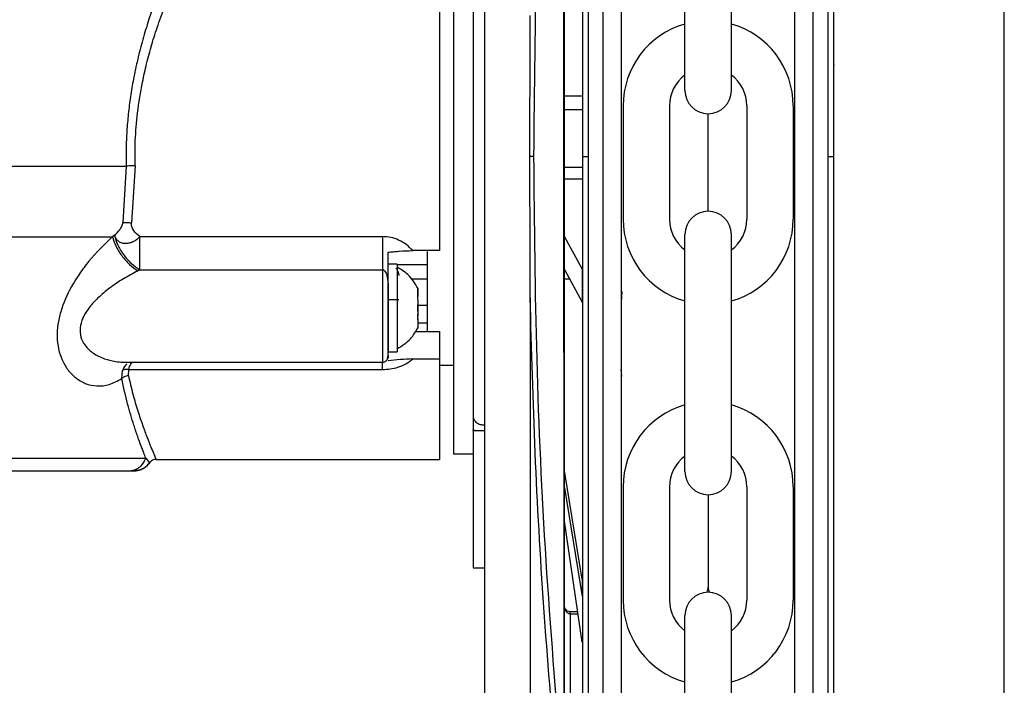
# Model space of a CAD drawing. Header units: inches. Extents: x 170 to 312, y 215 to 248.
# Tile 28 of 256: x 176.741 to 176.9, y 224.009 to 224.117. Entities that reach past the tile are written whole.
import ezdxf
from ezdxf import colors
from ezdxf.entities.mleader import LeaderData, LeaderLine
from ezdxf.math import Vec2, Vec3

# ---------------------------------------------------------------- set-up
doc = ezdxf.new("R2010")
doc.units = ezdxf.units.IN
doc.header["$LTSCALE"] = 0.25
doc.header["$MEASUREMENT"] = 0
doc.layers.add('ANNOTATIONS', color=1, linetype='Continuous')
doc.layers.add('MOTOR LH', color=7, linetype='Continuous')
doc.styles.add('ARIAL', font='arial.ttf', dxfattribs={"height": 0.09375})

msp = doc.modelspace()

# ---------------------------------------------------------------- linework, layer by layer
at = {"layer": 'MOTOR LH'}
for p, q in [((176.8996644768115, 220.6835661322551), (176.8996644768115, 224.6108812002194)), ((176.8688049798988, 224.094699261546), (176.86880324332, 224.2100430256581)), ((176.8712040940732, 224.0946992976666), (176.8712023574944, 224.2100430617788)), ((176.8348466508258, 224.2033727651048), (176.8348482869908, 224.0946987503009)), ((176.8324475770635, 224.2006885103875), (176.8324491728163, 224.0946987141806)), ((176.8285571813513, 223.9957645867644), (176.8285542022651, 224.1936342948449)), ((176.8286305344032, 223.9957645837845), (176.8286275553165, 224.1936342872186)), ((176.8157092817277, 224.1914093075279), (176.8157121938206, 223.9979892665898)), ((176.8480840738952, 224.1053804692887), (176.8480840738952, 224.1436576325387)), ((176.8555929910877, 224.1053804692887), (176.8555929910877, 224.1436576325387)), ((176.8286288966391, 224.1045441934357), (176.8315262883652, 224.1045442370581)), ((176.8381027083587, 224.1029080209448), (176.8381027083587, 224.0845935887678)), ((176.8456116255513, 224.1029080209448), (176.8456116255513, 224.0845935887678)), ((176.8580654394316, 224.1029080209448), (176.8580654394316, 224.0845935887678)), ((176.8655743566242, 224.1029080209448), (176.8655743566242, 224.0845935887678)), ((176.8286289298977, 224.1023351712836), (176.8315263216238, 224.1023352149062)), ((176.8518385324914, 224.0858755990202), (176.8518385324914, 224.1016260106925)), ((176.8721268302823, 224.094700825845), (176.8721267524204, 224.0998723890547)), ((176.8315264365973, 224.0946987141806), (176.8324491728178, 224.0946987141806)), ((176.8324491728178, 224.0946987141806), (176.8324507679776, 223.9887494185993)), ((176.8348482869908, 224.0946987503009), (176.8348499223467, 223.9860797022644)), ((176.868806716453, 223.9793589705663), (176.8688049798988, 224.094699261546)), ((176.8712040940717, 224.0946992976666), (176.8721268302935, 224.0946993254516)), ((176.8712058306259, 223.9793590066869), (176.8712040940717, 224.0946992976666)), ((176.7578466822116, 224.0931640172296), (176.757309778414, 224.0840561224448)), ((176.7592877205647, 224.0932198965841), (176.7587147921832, 224.0840068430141)), ((176.8315264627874, 224.0929591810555), (176.8286290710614, 224.0929591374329)), ((176.8315264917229, 224.0910372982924), (176.8286290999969, 224.0910372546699)), ((176.7559452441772, 224.081989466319), (176.7556477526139, 224.0817584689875)), ((176.7600347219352, 224.0817817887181), (176.7992281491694, 224.0817817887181)), ((176.8314728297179, 224.0765562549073), (176.8286292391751, 224.0817930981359)), ((176.8480840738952, 224.0438439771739), (176.8480840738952, 224.0821211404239)), ((176.8555929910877, 224.0438439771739), (176.8555929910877, 224.0821211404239)), ((176.8084555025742, 224.0795166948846), (176.8041244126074, 224.0795171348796)), ((176.7597057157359, 224.0762541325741), (176.7600347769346, 224.0764208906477)), ((176.7600347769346, 224.0764208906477), (176.7992281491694, 224.0764204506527)), ((176.8016272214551, 224.0773527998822), (176.8001509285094, 224.0773527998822)), ((176.8016272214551, 224.0773527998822), (176.8016272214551, 224.0631422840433)), ((176.8064808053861, 224.0772036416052), (176.8016272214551, 224.0772040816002)), ((176.8286293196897, 224.0764453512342), (176.8314729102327, 224.0712085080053)), ((176.8314728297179, 224.0765562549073), (176.8314729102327, 224.0712085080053)), ((176.8064808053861, 224.0748813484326), (176.8038983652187, 224.0748813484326)), ((176.829478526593, 224.0748814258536), (176.828629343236, 224.0748814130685)), ((176.8001508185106, 224.072760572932), (176.8001508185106, 224.0631422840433)), ((176.8016272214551, 224.0729321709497), (176.801684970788, 224.0729321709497)), ((176.8049490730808, 224.0721454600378), (176.8049490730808, 224.0734482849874)), ((176.8001508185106, 224.0716319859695), (176.8018671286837, 224.0716319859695)), ((176.8049125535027, 224.0720473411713), (176.8049490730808, 224.0720473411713)), ((176.8049490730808, 224.0720851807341), (176.8049490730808, 224.0720957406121)), ((176.8049490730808, 224.0715629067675), (176.8049490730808, 224.0712166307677)), ((176.8230929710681, 224.0718821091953), (176.82309409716, 223.9970876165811)), ((176.8049490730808, 224.0696779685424), (176.8049490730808, 224.070816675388)), ((176.8064808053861, 224.0706252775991), (176.8049490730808, 224.0706252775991)), ((176.8049490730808, 224.0685414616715), (176.8049016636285, 224.0685414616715)), ((176.8049490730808, 224.0684477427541), (176.804914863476, 224.0684477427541)), ((176.8049490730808, 224.068931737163), (176.8049490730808, 224.0692784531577)), ((176.8049490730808, 224.0685414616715), (176.8049490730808, 224.0670467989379)), ((176.8049490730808, 224.0678572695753), (176.8064808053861, 224.0678572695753)), ((176.8045650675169, 224.0664774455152), (176.8084553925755, 224.0664774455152)), ((176.8001508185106, 224.0631422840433), (176.8016272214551, 224.0631422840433)), ((176.7577586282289, 224.0614817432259), (176.7992280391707, 224.0614817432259)), ((176.8000331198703, 224.062209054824), (176.800085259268, 224.062368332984)), ((176.800085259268, 224.062368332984), (176.8001508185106, 224.0625680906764)), ((176.8041244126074, 224.0620312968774), (176.8084553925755, 224.0620312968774)), ((176.7571240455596, 224.0588338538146), (176.7572738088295, 224.0601401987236)), ((176.75819741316, 224.0593675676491), (176.7582542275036, 224.0603109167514)), ((176.7582542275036, 224.0603109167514), (176.7992280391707, 224.0603104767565)), ((176.8084553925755, 224.0610201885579), (176.810725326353, 224.0610201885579)), ((176.813862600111, 224.0526915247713), (176.8140028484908, 224.0521767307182)), ((176.8138658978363, 224.0526912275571), (176.8140061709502, 224.0521761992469)), ((176.813862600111, 224.0504083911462), (176.813862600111, 224.0505777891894)), ((176.8142573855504, 224.0504083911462), (176.813862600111, 224.0505777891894)), ((176.8157080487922, 224.0504083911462), (176.813862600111, 224.0504083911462)), ((176.813865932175, 224.0504079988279), (176.8138659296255, 224.050577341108)), ((176.8142608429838, 224.0504080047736), (176.8138659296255, 224.050577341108)), ((176.8157114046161, 224.0504080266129), (176.8138659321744, 224.0504079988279)), ((176.8138659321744, 224.0504079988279), (176.8138662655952, 224.028262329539)), ((176.7610141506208, 224.0459904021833), (176.7616179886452, 224.0452340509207)), ((176.7626837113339, 224.0457954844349), (176.8084552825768, 224.04579504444)), ((176.8107252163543, 224.0467177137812), (176.813862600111, 224.0467177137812)), ((176.759111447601, 224.0439765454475), (176.7596474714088, 224.0439981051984)), ((176.7582398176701, 224.0439501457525), (176.7591122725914, 224.0439501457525)), ((176.7586649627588, 224.0439827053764), (176.7591693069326, 224.0439497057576)), ((176.7591821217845, 224.0439501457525), (176.7591187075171, 224.0439501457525)), ((176.831473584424, 224.0264292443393), (176.8286298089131, 224.0439513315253)), ((176.8286298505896, 224.0411831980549), (176.8314736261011, 224.023661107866)), ((176.8381027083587, 224.04137152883), (176.8381027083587, 224.0230570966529)), ((176.8456116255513, 224.04137152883), (176.8456116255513, 224.0230570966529)), ((176.8580654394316, 224.04137152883), (176.8580654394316, 224.0230570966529)), ((176.8655743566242, 224.04137152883), (176.8655743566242, 224.0230570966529)), ((176.8518385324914, 224.0400895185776), (176.8518385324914, 224.0251562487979)), ((176.8314737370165, 224.0162945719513), (176.8286299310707, 224.0358376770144)), ((176.8138662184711, 224.0313930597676), (176.8138662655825, 224.0282639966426)), ((176.8138662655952, 224.028262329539), (176.8157117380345, 224.0282623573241)), ((176.831473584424, 224.0264292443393), (176.8314736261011, 224.023661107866)), ((176.8307614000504, 224.0211898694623), (176.8295528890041, 224.0211898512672)), ((176.8295528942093, 224.020844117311), (176.8295528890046, 224.021189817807)), ((176.8295528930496, 224.0208441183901), (176.8308117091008, 224.0208441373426)), ((176.8295528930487, 224.020844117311), (176.829553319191, 223.9925396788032)), ((176.8480840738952, 223.982307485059), (176.8480840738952, 224.020584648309)), ((176.8555929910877, 223.982307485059), (176.8555929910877, 224.020584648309))]:
    msp.add_line(p, q, dxfattribs=at)
at = {"layer": 'MOTOR LH', "flags": 128}
for points in [[(176.810725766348, 224.1426823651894), (176.810725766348, 224.1276274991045), (176.8107256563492, 224.1233533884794), (176.8107256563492, 224.1084617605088), (176.8107255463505, 224.1030322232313), (176.8107255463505, 224.0919104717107), (176.8107254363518, 224.0863682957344), (176.8107254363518, 224.0707088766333), (176.810725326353, 224.0660471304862), (176.810725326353, 224.0480112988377), (176.8107252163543, 224.0470424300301), (176.8107252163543, 224.0467177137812)], [(176.6281482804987, 224.0931648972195), (176.6533332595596, 224.0931648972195), (176.659622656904, 224.0931644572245), (176.7360360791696, 224.0931644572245), (176.7421138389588, 224.0931640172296), (176.7578466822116, 224.0931640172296)], [(176.6281191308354, 224.0817593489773), (176.6463458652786, 224.0817593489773), (176.6520700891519, 224.0817589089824), (176.7066855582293, 224.0817589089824), (176.7137339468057, 224.0817584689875), (176.7556477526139, 224.0817584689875)], [(176.8064809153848, 224.0793732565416), (176.8064808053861, 224.0778601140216), (176.8064808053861, 224.0664778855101)], [(176.7992281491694, 224.0764204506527), (176.7992281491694, 224.0694716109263), (176.7992280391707, 224.0670071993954), (176.7992280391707, 224.0614817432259)], [(176.8084553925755, 224.0664774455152), (176.8084553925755, 224.0491139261), (176.8084552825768, 224.047356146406), (176.8084552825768, 224.04579504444)], [(176.6299545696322, 224.0459908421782), (176.6497763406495, 224.0459908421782), (176.6546875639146, 224.0459904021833), (176.716649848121, 224.0459904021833), (176.7227650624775, 224.0459899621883), (176.7551303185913, 224.0459899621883), (176.757710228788, 224.0459904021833), (176.7610143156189, 224.0459904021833)]]:
    msp.add_lwpolyline(points, dxfattribs=at)
at = {"layer": 'MOTOR LH'}
for centre, radius, start, end in [((176.8518385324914, 224.1029080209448), 0.01373582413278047, 105.8627163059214, 180), ((176.8518385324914, 224.1029080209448), 0.01373582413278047, 7.016709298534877e-15, 74.13728369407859), ((176.8518385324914, 224.1029080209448), 0.006226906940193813, 127.0808355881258, 180), ((176.8518385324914, 224.1029080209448), 0.006226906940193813, 7.016709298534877e-15, 52.91916441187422), ((176.8518385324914, 224.1053804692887), 0.003754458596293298, 180, 7.016709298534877e-15), ((176.8518385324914, 224.0821211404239), 0.003754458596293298, 7.016709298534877e-15, 180), ((176.8518385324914, 224.0845935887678), 0.01373582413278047, 180, 254.1372836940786), ((176.8518385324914, 224.0845935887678), 0.006226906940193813, 180, 232.9191644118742), ((176.8518385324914, 224.0845935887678), 0.01373582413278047, 285.8627163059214, 7.016709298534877e-15), ((176.8518385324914, 224.0845935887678), 0.006226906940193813, 307.0808355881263, 7.016709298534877e-15), ((176.8518385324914, 224.04137152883), 0.01373582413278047, 105.8627163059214, 180), ((176.8518385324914, 224.04137152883), 0.01373582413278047, 7.016709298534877e-15, 74.13728369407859), ((176.8518385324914, 224.04137152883), 0.006226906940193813, 127.0808355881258, 180), ((176.8518385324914, 224.04137152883), 0.006226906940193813, 7.016709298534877e-15, 52.91916441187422), ((176.8518385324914, 224.0438439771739), 0.003754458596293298, 180, 7.016709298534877e-15), ((176.8495492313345, 224.0251562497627), 0.002289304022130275, 339.0051765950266, 7.016709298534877e-15), ((176.8541278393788, 224.0251562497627), 0.002289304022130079, 180, 200.9948297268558), ((176.8518385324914, 224.020584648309), 0.003754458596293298, 7.016709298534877e-15, 180), ((176.8518385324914, 224.0230570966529), 0.01373582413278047, 180, 254.1372836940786), ((176.8518385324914, 224.0230570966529), 0.006226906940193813, 180, 232.9191644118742), ((176.8518385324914, 224.0230570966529), 0.01373582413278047, 285.8627163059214, 7.016709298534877e-15), ((176.8518385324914, 224.0230570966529), 0.006226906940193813, 307.0808355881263, 7.016709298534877e-15)]:
    msp.add_arc(centre, radius, start, end, dxfattribs=at)
for points, knots in [([(176.8721268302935, 224.0946993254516), (176.872126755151, 224.0996902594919), (176.8721266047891, 224.1096772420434), (176.8721263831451, 224.1243987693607), (176.8721261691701, 224.1386109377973), (176.8721259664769, 224.152073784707), (176.8721257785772, 224.1645540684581), (176.8721256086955, 224.175837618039), (176.8721254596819, 224.1857351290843), (176.8721253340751, 224.1940779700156), (176.8721252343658, 224.2007007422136), (176.8721251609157, 224.2055793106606), (176.8721251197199, 224.2083158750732), (176.8721251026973, 224.2094459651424), (176.8721251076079, 224.2091202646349), (176.8721251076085, 224.2091202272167)], [0, 0, 0, 0, 0.0833060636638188, 0.1666974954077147, 0.2499975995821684, 0.3333024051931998, 0.4166951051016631, 0.4999952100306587, 0.5833002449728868, 0.6666928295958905, 0.7499928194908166, 0.8332978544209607, 0.9166904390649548, 0.999990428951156, 1, 1, 1, 1]), ([(176.8377993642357, 224.2061954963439), (176.8377993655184, 224.2061102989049), (176.837799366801, 224.2060251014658), (176.8377993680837, 224.2059399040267), (176.837799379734, 224.2051660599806), (176.8377994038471, 224.2035644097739), (176.8377994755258, 224.1988034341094), (176.8377995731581, 224.1923186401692), (176.8377996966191, 224.1841183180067), (176.8377998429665, 224.1743978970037), (176.83780000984, 224.1633141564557), (176.8378001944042, 224.1510554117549), (176.8378003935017, 224.1378313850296), (176.8378006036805, 224.123871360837), (176.8378008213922, 224.109411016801), (176.8378009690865, 224.0996012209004), (176.8378010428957, 224.094698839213)], [-0.009409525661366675, -0.009409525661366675, -0.009409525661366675, -0.009409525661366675, 0, 0, 0, 0.08546624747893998, 0.1768922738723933, 0.268313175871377, 0.3598353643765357, 0.4512615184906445, 0.5426821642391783, 0.6342044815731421, 0.7256307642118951, 0.8170515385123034, 0.9085726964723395, 1, 1, 1, 1]), ([(176.8658522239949, 224.0946992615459), (176.8658521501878, 224.0996015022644), (176.865852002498, 224.1094110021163), (176.8658517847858, 224.1238713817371), (176.8658515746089, 224.1378312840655), (176.8658513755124, 224.1510552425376), (176.865851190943, 224.1633143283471), (176.8658510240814, 224.1743972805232), (176.8658508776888, 224.1841206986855), (176.8658507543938, 224.1923099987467), (176.8658506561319, 224.1988366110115), (176.865850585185, 224.2035489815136), (176.865850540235, 224.2065346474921), (176.8658505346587, 224.2069050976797), (176.865850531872, 224.2070902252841)], [0, 0, 0, 0, 0.08330446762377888, 0.166694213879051, 0.2499999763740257, 0.3333008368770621, 0.4166943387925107, 0.4999999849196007, 0.5833008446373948, 0.6666942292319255, 0.7499999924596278, 0.8333009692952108, 0.9166943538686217, 1, 1, 1, 1]), ([(176.8315248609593, 224.1993524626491), (176.8315248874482, 224.1975930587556), (176.8315249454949, 224.1937375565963), (176.8315250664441, 224.1857040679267), (176.8315252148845, 224.1758446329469), (176.8315253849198, 224.1645508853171), (176.83152557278, 224.1520732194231), (176.8315257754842, 224.1386096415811), (176.8315259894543, 224.1243977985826), (176.8315262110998, 224.1096761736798), (176.831526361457, 224.0996895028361), (176.8315264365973, 224.0946987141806)], [0, 0, 0, 0, 0.09501659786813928, 0.2082163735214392, 0.3212904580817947, 0.4343712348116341, 0.5475710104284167, 0.6606452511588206, 0.7737261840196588, 0.886920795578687, 1, 1, 1, 1]), ([(176.8237029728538, 224.0947001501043), (176.8238015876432, 224.1056161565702), (176.823998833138, 224.1274499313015), (176.8254812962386, 224.1600498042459), (176.8272441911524, 224.1814254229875), (176.8281258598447, 224.1921159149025)], [0, 0, 0, 0, 0.3332416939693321, 0.6665371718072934, 1, 1, 1, 1]), ([(176.8084558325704, 224.1397471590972), (176.8084558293, 224.1384178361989), (176.8084558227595, 224.1357593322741), (176.808455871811, 224.1299413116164), (176.8084556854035, 224.1230219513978), (176.8084557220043, 224.115097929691), (176.8084557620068, 224.1064765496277), (176.8084555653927, 224.0974581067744), (176.8084556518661, 224.088307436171), (176.8084555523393, 224.0824470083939), (176.8084555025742, 224.0795166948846)], [0, 0, 0, 0, 0.1250053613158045, 0.2499973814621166, 0.3750018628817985, 0.5000021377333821, 0.624998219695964, 0.7500007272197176, 0.874996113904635, 1, 1, 1, 1]), ([(176.8138630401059, 224.1367081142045), (176.8138630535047, 224.1337131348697), (176.8138630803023, 224.1277231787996), (176.813862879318, 224.1172796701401), (176.8138629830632, 224.1061914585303), (176.8138627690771, 224.0946998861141), (176.8138628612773, 224.083208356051), (176.8138627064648, 224.0721197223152), (176.8138625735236, 224.0616766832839), (176.8138625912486, 224.0556865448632), (176.813862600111, 224.0526915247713)], [0, 0, 0, 0, 0.124998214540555, 0.2499963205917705, 0.3749989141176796, 0.4999955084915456, 0.6249968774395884, 0.7499994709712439, 0.8750017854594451, 1, 1, 1, 1]), ([(176.7657707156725, 224.127810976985), (176.7652292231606, 224.1265851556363), (176.7641843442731, 224.124219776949), (176.7627336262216, 224.1204927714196), (176.7615178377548, 224.1169771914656), (176.7605128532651, 224.1136442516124), (176.7596876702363, 224.1104517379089), (176.7590318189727, 224.1073698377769), (176.7585327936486, 224.1044192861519), (176.7581749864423, 224.1016150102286), (176.7579386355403, 224.0988033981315), (176.7578150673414, 224.0959838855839), (176.7578361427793, 224.094104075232), (176.7578466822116, 224.0931640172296)], [0, 0, 0, 0, 0.1290318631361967, 0.2489834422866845, 0.3596689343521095, 0.4517581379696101, 0.5420012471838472, 0.6309113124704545, 0.7060594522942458, 0.7802100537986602, 0.8536768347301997, 0.926826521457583, 1, 1, 1, 1]), ([(176.7592877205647, 224.0932198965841), (176.759280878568, 224.0945693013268), (176.7592663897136, 224.097426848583), (176.7596587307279, 224.1019721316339), (176.7603249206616, 224.1061287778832), (176.7611532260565, 224.1097918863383), (176.7619919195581, 224.1128726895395), (176.763019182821, 224.1160964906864), (176.7642312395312, 224.1193998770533), (176.7657111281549, 224.1230043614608), (176.7667915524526, 224.1253143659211), (176.7673960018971, 224.1266067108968)], [0, 0, 0, 0, 0.1082425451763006, 0.2292182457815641, 0.3670312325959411, 0.4518303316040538, 0.5421950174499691, 0.6382021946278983, 0.746058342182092, 0.8579309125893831, 1, 1, 1, 1]), ([(176.8721267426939, 224.100518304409), (176.8721267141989, 224.1024109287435), (176.8721266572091, 224.1061961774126), (176.8721265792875, 224.1113717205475), (176.8721265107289, 224.1159253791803), (176.8721264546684, 224.1196489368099), (176.8721264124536, 224.1224528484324), (176.8721263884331, 224.1240483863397), (176.8721263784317, 224.1247125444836), (176.8721263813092, 224.1245215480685), (176.8721263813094, 224.1245215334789)], [0, 0, 0, 0, 0.1428555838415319, 0.2857111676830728, 0.428566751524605, 0.5714223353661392, 0.7142779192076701, 0.8571335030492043, 0.9999890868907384, 1, 1, 1, 1]), ([(176.8230543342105, 224.0946974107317), (176.8230544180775, 224.0953125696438), (176.8230548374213, 224.0983884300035), (176.8230622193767, 224.1037307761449), (176.8230827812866, 224.1107235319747), (176.8230891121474, 224.1152530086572), (176.8230922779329, 224.117518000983)], [0, 0, 0, 0, 0.08083862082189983, 0.4042017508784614, 0.7020674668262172, 0.9999999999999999, 0.9999999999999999, 0.9999999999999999, 0.9999999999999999]), ([(176.8721267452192, 224.1003506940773), (176.8721267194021, 224.1020654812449), (176.872126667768, 224.1054950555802), (176.8721266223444, 224.1085118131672), (176.8721266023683, 224.1098394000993), (176.8721266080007, 224.1094647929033), (176.8721266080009, 224.1094647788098)], [0, 0, 0, 0, 0.3333291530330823, 0.6666583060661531, 0.9999874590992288, 0.9999999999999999, 0.9999999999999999, 0.9999999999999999, 0.9999999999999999]), ([(176.8237029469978, 224.0946974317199), (176.8236710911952, 224.0946974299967), (176.8236060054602, 224.0946974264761), (176.8234530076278, 224.0946974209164), (176.8232675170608, 224.0946974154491), (176.8231250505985, 224.0946974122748), (176.8230543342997, 224.0946974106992)], [0, 0, 0, 0, 0.2412812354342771, 0.4929703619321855, 0.7483249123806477, 1, 1, 1, 1]), ([(176.8230929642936, 224.071883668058), (176.8230926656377, 224.0724981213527), (176.8230911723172, 224.0755704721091), (176.8230667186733, 224.0831734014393), (176.8230592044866, 224.0901658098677), (176.8230543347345, 224.0946974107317)], [0, 0, 0, 0, 0.08086409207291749, 0.4043315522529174, 1, 1, 1, 1]), ([(176.8281287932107, 223.9972829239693), (176.8272467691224, 224.0079736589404), (176.8254831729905, 224.0293496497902), (176.8239997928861, 224.0619500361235), (176.8238019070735, 224.0837840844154), (176.8237029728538, 224.0947001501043)], [0, 0, 0, 0, 0.3334667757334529, 0.6667626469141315, 0.9999999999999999, 0.9999999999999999, 0.9999999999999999, 0.9999999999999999]), ([(176.8315264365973, 224.0946987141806), (176.8315265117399, 224.0897077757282), (176.8315266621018, 224.0797208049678), (176.8315268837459, 224.0649993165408), (176.8315270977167, 224.050787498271), (176.8315273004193, 224.0373241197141), (176.8315274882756, 224.024846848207), (176.8315276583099, 224.0135533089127), (176.8315278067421, 224.0036945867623), (176.8315279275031, 223.9956737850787), (176.8315279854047, 223.9918280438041), (176.8315280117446, 223.9900785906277)], [0, 0, 0, 0, 0.1131436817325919, 0.2264028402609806, 0.3395379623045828, 0.4526797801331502, 0.5659406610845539, 0.6790759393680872, 0.7922177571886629, 0.9054784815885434, 1, 1, 1, 1]), ([(176.8378010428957, 224.094698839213), (176.8378011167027, 224.0897966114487), (176.8378012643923, 224.0799871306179), (176.8378014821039, 224.0655268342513), (176.8378016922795, 224.0515670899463), (176.8378018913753, 224.0383432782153), (176.8378020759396, 224.0260846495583), (176.8378022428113, 224.0150011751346), (176.8378023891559, 224.0052811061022), (176.8378025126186, 223.9970808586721), (176.8378026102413, 223.9905968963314), (176.8378026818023, 223.9858439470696), (176.8378027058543, 223.9842464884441), (176.8378027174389, 223.9834770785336), (176.8378027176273, 223.9834645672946), (176.8378027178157, 223.9834520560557), (176.837802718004, 223.9834395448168)], [0, 0, 0, 0, 0.09147262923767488, 0.1830390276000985, 0.2745133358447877, 0.3659820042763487, 0.4575523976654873, 0.549026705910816, 0.6404955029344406, 0.7320658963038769, 0.8235400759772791, 0.9150087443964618, 1, 1, 1, 1.001382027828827, 1.001382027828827, 1.001382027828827, 1.001382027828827]), ([(176.8658539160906, 223.9823117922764), (176.8658539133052, 223.9824967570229), (176.8658539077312, 223.9828669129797), (176.8658538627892, 223.9858518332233), (176.8658537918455, 223.9905637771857), (176.8658536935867, 223.9970899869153), (176.8658535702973, 224.0052787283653), (176.8658534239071, 224.0150018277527), (176.8658532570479, 224.0260844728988), (176.8658530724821, 224.0383431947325), (176.8658528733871, 224.0515669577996), (176.8658526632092, 224.0655268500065), (176.8658524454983, 224.0799870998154), (176.8658522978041, 224.0897968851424), (176.8658522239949, 224.0946992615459)], [0, 0, 0, 0, 0.08329208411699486, 0.1666861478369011, 0.2499928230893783, 0.3332944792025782, 0.4166886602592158, 0.4999952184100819, 0.5832968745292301, 0.6666910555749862, 0.7499976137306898, 0.8332992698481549, 0.9166923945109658, 1, 1, 1, 1]), ([(176.8721285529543, 223.9802817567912), (176.8721285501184, 223.9804700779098), (176.8721285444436, 223.9808469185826), (176.8721284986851, 223.9838860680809), (176.87212842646, 223.9886831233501), (176.8721283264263, 223.9953272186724), (176.8721282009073, 224.0036640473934), (176.8721280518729, 224.0135627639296), (176.8721278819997, 224.0248456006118), (176.8721276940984, 224.0373258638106), (176.8721274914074, 224.0507884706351), (176.8721272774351, 224.0650003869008), (176.8721270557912, 224.0797218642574), (176.8721269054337, 224.0897085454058), (176.8721268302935, 224.0946993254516)], [0, 0, 0, 0, 0.08330560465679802, 0.1666989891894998, 0.2500000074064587, 0.3333056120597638, 0.416698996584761, 0.5000000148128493, 0.5833056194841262, 0.6666990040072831, 0.7500000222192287, 0.8333056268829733, 0.9166955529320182, 1, 1, 1, 1]), ([(176.7592877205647, 224.0932198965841), (176.7591515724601, 224.0932163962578), (176.7588757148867, 224.0932093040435), (176.7584824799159, 224.0931955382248), (176.7581239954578, 224.0931801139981), (176.7579383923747, 224.0931693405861), (176.7578466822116, 224.0931640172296)], [0, 0, 0, 0, 0.2467304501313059, 0.4999148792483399, 0.7528980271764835, 0.9999999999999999, 0.9999999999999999, 0.9999999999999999, 0.9999999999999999]), ([(176.7559452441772, 224.081989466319), (176.7562455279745, 224.0822595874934), (176.756697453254, 224.08266611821), (176.7570990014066, 224.0833476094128), (176.757254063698, 224.0837605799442), (176.7572914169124, 224.0839587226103), (176.757309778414, 224.0840561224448)], [0, 0, 0, 0, 0.5138927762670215, 0.773405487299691, 0.8886142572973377, 0.9999999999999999, 0.9999999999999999, 0.9999999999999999, 0.9999999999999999]), ([(176.757309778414, 224.0840561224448), (176.7574003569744, 224.0840646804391), (176.7575838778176, 224.0840820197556), (176.7579326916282, 224.0840799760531), (176.758314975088, 224.0840563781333), (176.7585825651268, 224.0840232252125), (176.7587147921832, 224.0840068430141)], [0, 0, 0, 0, 0.2464853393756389, 0.4994029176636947, 0.7526347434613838, 1, 1, 1, 1]), ([(176.7600346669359, 224.0817817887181), (176.7596771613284, 224.0820822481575), (176.7591362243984, 224.0825368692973), (176.7587708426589, 224.0832636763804), (176.7586878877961, 224.083699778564), (176.7587059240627, 224.083905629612), (176.7587147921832, 224.0840068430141)], [0, 0, 0, 0, 0.5093131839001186, 0.7706349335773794, 0.8872251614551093, 1, 1, 1, 1]), ([(176.7556477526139, 224.0817584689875), (176.7543417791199, 224.0805115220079), (176.7524677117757, 224.0787221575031), (176.7503038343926, 224.0758377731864), (176.7486371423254, 224.0731826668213), (176.747388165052, 224.0703614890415), (176.7467757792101, 224.067584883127), (176.7466500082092, 224.0655365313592), (176.7468762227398, 224.0635818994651), (176.7474735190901, 224.0617768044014), (176.7484101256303, 224.0601967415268), (176.7496862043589, 224.0588902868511), (176.7512819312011, 224.0579587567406), (176.7531374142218, 224.0575596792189), (176.7551341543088, 224.0577630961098), (176.7564601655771, 224.0584766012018), (176.757124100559, 224.0588338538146)], [0, 0, 0, 0, 0.1391143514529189, 0.1996286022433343, 0.2565761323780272, 0.3588567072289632, 0.4090681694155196, 0.4578746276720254, 0.510806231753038, 0.5649479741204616, 0.6229403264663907, 0.6865974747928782, 0.7576487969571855, 0.8354375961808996, 0.9176034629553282, 1, 1, 1, 1]), ([(176.7556477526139, 224.0817584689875), (176.7557936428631, 224.0812733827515), (176.7560938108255, 224.0802753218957), (176.7570745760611, 224.0786928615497), (176.7583244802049, 224.0772515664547), (176.7592543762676, 224.076580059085), (176.7597057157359, 224.0762541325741)], [0, 0, 0, 0, 0.2433159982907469, 0.5006206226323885, 0.7576184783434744, 1, 1, 1, 1]), ([(176.7559452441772, 224.081989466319), (176.755963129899, 224.0819231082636), (176.7560113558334, 224.0817441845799), (176.7561796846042, 224.0814219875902), (176.756492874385, 224.0810818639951), (176.7568252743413, 224.0808937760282), (176.7571914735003, 224.080758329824), (176.7576351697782, 224.0806764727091), (176.7582959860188, 224.0807305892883), (176.7589452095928, 224.080953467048), (176.7595431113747, 224.0812899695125), (176.7598702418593, 224.0816172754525), (176.7600346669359, 224.0817817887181)], [0, 0, 0, 0, 0.04654761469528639, 0.1255080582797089, 0.2503904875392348, 0.3617497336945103, 0.3752916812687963, 0.5003410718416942, 0.6380593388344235, 0.750408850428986, 0.8745483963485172, 1, 1, 1, 1]), ([(176.755951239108, 224.081994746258), (176.7560928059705, 224.081499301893), (176.7563844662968, 224.0804785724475), (176.7573679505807, 224.0788676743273), (176.7586326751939, 224.0774095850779), (176.7595765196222, 224.0767439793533), (176.7600346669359, 224.0764208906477)], [0, 0, 0, 0, 0.24268176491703, 0.4999803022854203, 0.7572876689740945, 1, 1, 1, 1]), ([(176.7600346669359, 224.0764208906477), (176.7600346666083, 224.0767903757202), (176.7600346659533, 224.0775292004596), (176.7600346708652, 224.0788981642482), (176.7600346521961, 224.0803521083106), (176.7600346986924, 224.0813053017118), (176.7600347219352, 224.0817817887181)], [0, 0, 0, 0, 0.250044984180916, 0.4999915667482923, 0.7500533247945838, 1, 1, 1, 1]), ([(176.8041244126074, 224.0795171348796), (176.8037953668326, 224.0798610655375), (176.8031391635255, 224.0805469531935), (176.8019025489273, 224.0812491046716), (176.8005851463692, 224.0817020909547), (176.799680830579, 224.0817552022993), (176.7992281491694, 224.0817817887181)], [0, 0, 0, 0, 0.2597503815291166, 0.5180101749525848, 0.7587260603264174, 1, 1, 1, 1]), ([(176.7992281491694, 224.0817817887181), (176.7992281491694, 224.0813051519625), (176.7992281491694, 224.0803519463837), (176.7992281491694, 224.0788979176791), (176.7992281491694, 224.0775288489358), (176.7992281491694, 224.0767899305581), (176.7992281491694, 224.0764204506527)], [0, 0, 0, 0, 0.2500044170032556, 0.4999732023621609, 0.749972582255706, 1, 1, 1, 1]), ([(176.8001508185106, 224.072707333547), (176.8001507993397, 224.0736077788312), (176.8001507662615, 224.0751614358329), (176.8001509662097, 224.0771571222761), (176.8001509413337, 224.07854711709), (176.8001509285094, 224.0792636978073)], [0, 0, 0, 0, 0.4004220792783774, 0.6909010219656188, 1, 1, 1, 1]), ([(176.8001509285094, 224.0792641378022), (176.8004314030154, 224.0792868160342), (176.8009897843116, 224.0793319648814), (176.8015781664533, 224.0793879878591), (176.8026126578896, 224.0794773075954), (176.8033859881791, 224.0794976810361), (176.8041244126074, 224.0795171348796)], [0, 0, 0, 0, 0.2125853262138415, 0.4232244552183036, 0.4492584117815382, 1, 1, 1, 1]), ([(176.7597057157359, 224.0762541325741), (176.7589378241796, 224.0758413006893), (176.7574045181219, 224.0750169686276), (176.755239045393, 224.0735503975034), (176.753384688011, 224.0720194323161), (176.7519741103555, 224.0705015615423), (176.7509669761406, 224.0689985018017), (176.7503839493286, 224.0674296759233), (176.7503729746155, 224.0658555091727), (176.7508222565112, 224.0647491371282), (176.7513654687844, 224.0639924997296), (176.7518942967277, 224.0634428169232), (176.7525702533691, 224.0629168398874), (176.7534077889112, 224.0624279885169), (176.7542916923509, 224.0620548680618), (176.7552186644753, 224.0617750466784), (176.7561903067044, 224.0615795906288), (176.7571213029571, 224.0614813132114), (176.7577287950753, 224.0614870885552), (176.7579533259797, 224.0614892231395)], [0, 0, 0, 0, 0.1027754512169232, 0.2052193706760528, 0.2967677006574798, 0.3700383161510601, 0.4316755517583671, 0.4935504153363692, 0.5537972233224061, 0.6158798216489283, 0.6472448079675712, 0.6815443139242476, 0.7225222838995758, 0.7690680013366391, 0.8213040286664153, 0.8621826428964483, 0.9107440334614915, 0.967010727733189, 1, 1, 1, 1]), ([(176.7992281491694, 224.0764204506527), (176.7992631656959, 224.0764174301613), (176.7993355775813, 224.0764111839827), (176.7994837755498, 224.0763450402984), (176.7997581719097, 224.076076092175), (176.8001769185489, 224.074870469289), (176.8001623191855, 224.073660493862), (176.8001508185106, 224.072707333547)], [0, 0, 0, 0, 0.02484032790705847, 0.05136817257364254, 0.1148328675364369, 0.3027080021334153, 1, 1, 1, 1]), ([(176.8014213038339, 224.0766659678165), (176.8014607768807, 224.0766139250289), (176.8016082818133, 224.0764194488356), (176.8017582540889, 224.0760987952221), (176.8018535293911, 224.0757547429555), (176.8018627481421, 224.0755966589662), (176.8018671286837, 224.075521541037)], [0, 0, 0, 0, 0.1680507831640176, 0.6279809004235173, 0.8232249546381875, 1, 1, 1, 1]), ([(176.8049905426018, 224.0733783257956), (176.8045047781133, 224.0741947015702), (176.8036373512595, 224.0756524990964), (176.8021814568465, 224.0765066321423), (176.8015408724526, 224.0768824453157)], [0, 0, 0, 0, 0.5600062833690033, 1, 1, 1, 1]), ([(176.8001508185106, 224.0625680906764), (176.8001508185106, 224.0627128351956), (176.8001508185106, 224.0630022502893), (176.8001508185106, 224.0638482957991), (176.8001508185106, 224.0649521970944), (176.8001508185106, 224.0662968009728), (176.8001508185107, 224.0678145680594), (176.8001508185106, 224.0694385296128), (176.8001508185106, 224.071105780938), (176.8001508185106, 224.0721726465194), (176.8001508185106, 224.0727060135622)], [0, 0, 0, 0, 0.1250352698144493, 0.2500066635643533, 0.3750319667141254, 0.5000101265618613, 0.6249960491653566, 0.7499936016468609, 0.8750122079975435, 1, 1, 1, 1]), ([(176.804899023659, 224.0735662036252), (176.8048986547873, 224.0735670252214), (176.8048973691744, 224.0735698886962), (176.8048975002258, 224.0735695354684), (176.8048975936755, 224.0735692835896)], [0, 0, 0, 0, 0.2869228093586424, 0.9999999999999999, 0.9999999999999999, 0.9999999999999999, 0.9999999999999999]), ([(176.8049490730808, 224.0734482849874), (176.8049490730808, 224.0733757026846), (176.8049490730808, 224.0732305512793), (176.8049490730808, 224.0726927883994), (176.8049490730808, 224.0722725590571), (176.8049490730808, 224.0721327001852)], [0, 0, 0, 0, 0.4002299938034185, 0.8003871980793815, 1, 1, 1, 1]), ([(176.8378979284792, 224.0729305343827), (176.8378646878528, 224.0725161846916), (176.8378183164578, 224.0719381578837), (176.8378051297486, 224.0714126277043), (176.8378013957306, 224.0712638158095)], [0, 0, 0, 0, 0.7168347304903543, 1, 1, 1, 1]), ([(176.8013694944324, 224.0716319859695), (176.8014363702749, 224.0716128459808), (176.8015363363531, 224.071584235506), (176.8016046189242, 224.071496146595), (176.8016272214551, 224.0714669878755)], [0, 0, 0, 0, 0.6689853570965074, 1, 1, 1, 1]), ([(176.8049490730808, 224.0721327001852), (176.8049358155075, 224.072109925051), (176.8049092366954, 224.0720642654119), (176.8048944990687, 224.0719399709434), (176.8049013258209, 224.071791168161), (176.8049234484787, 224.0716607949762), (176.8049428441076, 224.0715867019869), (176.8049490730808, 224.0715629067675)], [0, 0, 0, 0, 0.2291828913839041, 0.4594663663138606, 0.6794001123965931, 0.8970382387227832, 0.9999999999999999, 0.9999999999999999, 0.9999999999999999, 0.9999999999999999]), ([(176.8049490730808, 224.0715629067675), (176.8049490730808, 224.0712187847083), (176.8049490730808, 224.0705304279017), (176.8049490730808, 224.0696028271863), (176.8049490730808, 224.0690993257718), (176.8049490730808, 224.068931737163)], [0, 0, 0, 0, 0.4000966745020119, 0.8003243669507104, 1, 1, 1, 1]), ([(176.8272794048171, 223.9970877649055), (176.8265827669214, 224.0053356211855), (176.8251922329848, 224.0217988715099), (176.8237942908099, 224.0467897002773), (176.8233264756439, 224.0635296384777), (176.8230929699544, 224.0718852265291)], [0, 0, 0, 0, 0.3345923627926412, 0.6678678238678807, 1, 1, 1, 1]), ([(176.8049490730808, 224.068931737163), (176.8049358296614, 224.0688779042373), (176.8049093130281, 224.0687701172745), (176.8048943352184, 224.0686106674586), (176.8049012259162, 224.0684779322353), (176.8049233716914, 224.0683990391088), (176.804942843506, 224.0683712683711), (176.8049490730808, 224.0683623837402)], [0, 0, 0, 0, 0.2290631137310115, 0.458641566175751, 0.6789921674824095, 0.8973006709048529, 1, 1, 1, 1]), ([(176.8049490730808, 224.0683623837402), (176.8049490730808, 224.0680909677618), (176.8049490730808, 224.0675481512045), (176.8049490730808, 224.0671570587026), (176.8049490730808, 224.067074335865), (176.8049490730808, 224.0670467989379)], [0, 0, 0, 0, 0.4001761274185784, 0.8003295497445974, 0.9999999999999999, 0.9999999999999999, 0.9999999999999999, 0.9999999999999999]), ([(176.8015407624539, 224.0636126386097), (176.8023493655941, 224.0641112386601), (176.8037932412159, 224.0650015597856), (176.8046247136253, 224.0664704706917), (176.8049905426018, 224.0671167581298)], [0, 0, 0, 0, 0.5600227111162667, 1, 1, 1, 1]), ([(176.8049490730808, 224.0670467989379), (176.8049358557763, 224.0670155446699), (176.8049094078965, 224.0669530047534), (176.8048980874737, 224.0669272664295), (176.8048976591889, 224.066925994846), (176.8048975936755, 224.0669258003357)], [0, 0, 0, 0, 0.4583420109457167, 0.917144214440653, 1, 1, 1, 1]), ([(176.7582542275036, 224.0603109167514), (176.7583514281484, 224.0606267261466), (176.7585071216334, 224.0611325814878), (176.7587521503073, 224.0613863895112), (176.7588442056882, 224.0614817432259)], [0, 0, 0, 0, 0.6243077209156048, 1, 1, 1, 1]), ([(176.7992231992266, 224.0614901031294), (176.799249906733, 224.0614874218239), (176.7993807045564, 224.0614742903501), (176.7996204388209, 224.0615530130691), (176.7998950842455, 224.0617360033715), (176.8000840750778, 224.062012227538), (176.8001468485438, 224.0622498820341), (176.8001501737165, 224.0623793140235), (176.8001508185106, 224.0624044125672)], [0, 0, 0, 0, 0.05545059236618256, 0.2715647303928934, 0.5017375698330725, 0.7317853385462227, 0.9479896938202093, 1, 1, 1, 1]), ([(176.7992280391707, 224.0603104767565), (176.7996562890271, 224.0603279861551), (176.8005129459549, 224.0603630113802), (176.8017981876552, 224.0606717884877), (176.8030708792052, 224.0611892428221), (176.8037647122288, 224.0617438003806), (176.8041244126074, 224.0620312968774)], [0, 0, 0, 0, 0.2283352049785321, 0.4567542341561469, 0.7183678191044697, 1, 1, 1, 1]), ([(176.7992280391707, 224.0603104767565), (176.7992280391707, 224.0606422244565), (176.7992280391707, 224.0611420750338), (176.7992280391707, 224.0613962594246), (176.7992280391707, 224.0614817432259)], [0, 0, 0, 0, 0.6636937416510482, 1, 1, 1, 1]), ([(176.8001508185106, 224.0625680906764), (176.8001508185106, 224.062409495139), (176.8001508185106, 224.062157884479), (176.8001508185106, 224.062162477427), (176.8001508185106, 224.0621641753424)], [0, 0, 0, 0, 0.6303212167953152, 1, 1, 1, 1]), ([(176.8041244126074, 224.0620312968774), (176.8034599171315, 224.0620011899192), (176.8021217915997, 224.0619405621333), (176.8008107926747, 224.0617822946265), (176.8001508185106, 224.0617026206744)], [0, 0, 0, 0, 0.4965867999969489, 1, 1, 1, 1]), ([(176.7582542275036, 224.0603109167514), (176.7581623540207, 224.0603225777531), (176.7579756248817, 224.0603462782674), (176.7577088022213, 224.0603230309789), (176.757463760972, 224.0602584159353), (176.7573367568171, 224.060179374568), (176.7572738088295, 224.0601401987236)], [0, 0, 0, 0, 0.2445408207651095, 0.49701932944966, 0.7507040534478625, 1, 1, 1, 1]), ([(176.7579519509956, 224.0611931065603), (176.7578781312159, 224.0611337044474), (176.7575862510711, 224.0608988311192), (176.7574075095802, 224.0604646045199), (176.7572739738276, 224.0601401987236)], [0, 0, 0, 0, 0.2529112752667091, 1, 1, 1, 1]), ([(176.837899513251, 224.0591589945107), (176.8378659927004, 224.059485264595), (176.8378190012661, 224.0599426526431), (176.8378054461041, 224.0602467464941), (176.8378015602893, 224.0603339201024)], [0, 0, 0, 0, 0.7133332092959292, 1, 1, 1, 1]), ([(176.7571240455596, 224.0588338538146), (176.7571871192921, 224.0589012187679), (176.7573153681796, 224.0590381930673), (176.7575806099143, 224.059199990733), (176.7578804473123, 224.059319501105), (176.7580928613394, 224.0593517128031), (176.75819741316, 224.0593675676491)], [0, 0, 0, 0, 0.2458823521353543, 0.4999567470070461, 0.7538748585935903, 1, 1, 1, 1]), ([(176.7610143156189, 224.0459904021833), (176.7609076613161, 224.0462598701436), (176.7606940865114, 224.0467994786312), (176.7602499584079, 224.0479706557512), (176.7597136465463, 224.0494487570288), (176.7589784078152, 224.0516452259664), (176.7580594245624, 224.0546386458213), (176.7574357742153, 224.0574359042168), (176.757124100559, 224.0588338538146)], [0, 0, 0, 0, 0.1266017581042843, 0.2535195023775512, 0.3992195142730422, 0.544867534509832, 0.7725443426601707, 0.9999999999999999, 0.9999999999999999, 0.9999999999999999, 0.9999999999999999]), ([(176.75819741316, 224.0593675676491), (176.7584391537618, 224.0583289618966), (176.7589228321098, 224.056250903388), (176.7597272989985, 224.0535698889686), (176.760513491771, 224.0512328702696), (176.7612382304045, 224.0492860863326), (176.7618550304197, 224.0477424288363), (176.7623227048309, 224.0466271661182), (176.7626258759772, 224.0459255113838), (176.7626645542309, 224.0458385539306), (176.7626837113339, 224.0457954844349)], [0, 0, 0, 0, 0.1247332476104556, 0.2495682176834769, 0.3745140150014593, 0.4995224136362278, 0.6245990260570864, 0.7497118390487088, 0.8760338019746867, 1, 1, 1, 1]), ([(176.813862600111, 224.0526915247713), (176.813862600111, 224.052261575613), (176.813862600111, 224.0516588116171), (176.813862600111, 224.0509497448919), (176.813862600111, 224.0506967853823), (176.813862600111, 224.0505777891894)], [0, 0, 0, 0, 0.5685120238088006, 0.7970211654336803, 1, 1, 1, 1]), ([(176.8138658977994, 224.0526912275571), (176.8138659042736, 224.0522612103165), (176.8138659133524, 224.0516581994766), (176.813865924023, 224.0509494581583), (176.8138659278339, 224.0506963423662), (176.8138659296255, 224.050577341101)], [0, 0, 0, 0, 0.5684224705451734, 0.7970957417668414, 1, 1, 1, 1]), ([(176.8140028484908, 224.0521767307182), (176.8141207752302, 224.0520225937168), (176.8143565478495, 224.0517144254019), (176.8149855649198, 224.0514077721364), (176.8154672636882, 224.0513666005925), (176.8157080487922, 224.0513460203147)], [0, 0, 0, 0, 0.3335450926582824, 0.6668614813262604, 1, 1, 1, 1]), ([(176.8140061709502, 224.0521761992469), (176.8141240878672, 224.052022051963), (176.8143598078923, 224.0517139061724), (176.8149889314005, 224.0514072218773), (176.81547059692, 224.0513661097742), (176.8157113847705, 224.0513455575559)], [0, 0, 0, 0, 0.3335894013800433, 0.6668568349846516, 1, 1, 1, 1]), ([(176.7582399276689, 224.0439501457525), (176.7585378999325, 224.0439769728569), (176.7591491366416, 224.0440320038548), (176.759981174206, 224.0444767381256), (176.760656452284, 224.04514022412), (176.7608970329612, 224.0457117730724), (176.7610143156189, 224.0459904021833)], [0, 0, 0, 0, 0.2437327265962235, 0.499974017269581, 0.756238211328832, 1, 1, 1, 1]), ([(176.7626837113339, 224.0457954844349), (176.7625833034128, 224.0457888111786), (176.7623777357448, 224.0457751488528), (176.7620837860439, 224.045660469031), (176.7618161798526, 224.0454833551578), (176.7616838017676, 224.0453164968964), (176.7616180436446, 224.0452336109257)], [0, 0, 0, 0, 0.2402135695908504, 0.4917952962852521, 0.7475519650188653, 1, 1, 1, 1]), ([(176.7592188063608, 224.0439505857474), (176.7594587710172, 224.0439743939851), (176.7599416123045, 224.0440222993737), (176.7606116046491, 224.0443088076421), (176.7611959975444, 224.0447204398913), (176.7614798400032, 224.0450846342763), (176.7616189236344, 224.0452630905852)], [0, 0, 0, 0, 0.252132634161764, 0.5073249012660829, 0.7585877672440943, 0.9999999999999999, 0.9999999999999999, 0.9999999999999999, 0.9999999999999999]), ([(176.7616179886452, 224.0452336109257), (176.7614759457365, 224.045053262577), (176.7611849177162, 224.0446837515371), (176.760589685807, 224.0442808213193), (176.7600243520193, 224.0440365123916), (176.7596590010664, 224.0440043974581), (176.7595373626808, 224.0439937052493)], [0, 0, 0, 0, 0.2739624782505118, 0.5613145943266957, 0.8539459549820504, 1, 1, 1, 1]), ([(176.6327627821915, 224.0439505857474), (176.6329749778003, 224.04395058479), (176.6333993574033, 224.0439505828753), (176.6367933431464, 224.0439505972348), (176.6420829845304, 224.0439505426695), (176.649282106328, 224.0439507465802), (176.6580898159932, 224.0439499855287), (176.6682123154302, 224.0439501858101), (176.6792951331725, 224.0439501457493), (176.6909546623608, 224.0439501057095), (176.7027848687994, 224.0439503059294), (176.7143754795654, 224.0439495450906), (176.7253242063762, 224.043949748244), (176.7352473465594, 224.043949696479), (176.7438146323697, 224.0439497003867), (176.7506752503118, 224.0439497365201), (176.7557881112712, 224.0439495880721), (176.7574226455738, 224.0439499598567), (176.7582399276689, 224.0439501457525)], [0, 0, 0, 0, 0.06250268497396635, 0.1250019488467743, 0.1874992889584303, 0.2500011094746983, 0.3124990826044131, 0.3749994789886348, 0.4375002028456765, 0.4999993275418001, 0.5624992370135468, 0.6249984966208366, 0.687498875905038, 0.749998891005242, 0.81249756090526, 0.8749963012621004, 0.9374970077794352, 1, 1, 1, 1]), ([(176.8295621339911, 224.0211898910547), (176.8294373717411, 224.0212014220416), (176.8291858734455, 224.0212246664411), (176.82886733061, 224.0214683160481), (176.8286675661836, 224.0217835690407), (176.8286412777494, 224.0220206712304), (176.828630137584, 224.0221211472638)], [0, 0, 0, 0, 0.2549111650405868, 0.5138551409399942, 0.7939879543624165, 1, 1, 1, 1]), ([(176.8295528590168, 224.0208441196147), (176.8294872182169, 224.0208499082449), (176.8293541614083, 224.0208616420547), (176.8291686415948, 224.0209521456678), (176.8290050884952, 224.0210859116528), (176.8288211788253, 224.0213200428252), (176.8286635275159, 224.0216822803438), (176.8286414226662, 224.0219960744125), (176.828630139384, 224.0221562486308)], [0, 0, 0, 0, 0.1108229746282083, 0.2246430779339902, 0.3433247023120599, 0.4673421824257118, 0.7281081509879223, 1, 1, 1, 1])]:
    msp.add_open_spline(points, degree=3, knots=knots, dxfattribs=at)
for points in [[(176.872127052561, 224.0799372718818), (176.8721270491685, 224.0801625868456), (176.8721270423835, 224.0806132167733), (176.8721269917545, 224.0839759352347), (176.872126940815, 224.0873593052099), (176.8721269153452, 224.0890509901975)], [(176.8721272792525, 224.0648805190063), (176.8721272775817, 224.0649914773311), (176.8721272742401, 224.0652133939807), (176.8721272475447, 224.0669864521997), (176.8721272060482, 224.0697425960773), (176.8721271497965, 224.073478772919), (176.8721270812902, 224.0780289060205), (176.8721270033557, 224.0832052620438), (176.8721269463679, 224.0869903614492), (176.872126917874, 224.0888829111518)]]:
    msp.add_open_spline(points, degree=3, dxfattribs=at)

# ---------------------------------------------------------------- leaders
at = {"layer": 'ANNOTATIONS'}
ml = msp.add_multileader_mtext('Standard', dxfattribs=at)
ml.set_content('HAND CHAIN', color=256, style='ARIAL')
ml.set_leader_properties()
ml.build(insert=Vec2(0, 0))
ml.multileader.update_dxf_attribs({"dogleg_length": 0.36, "arrow_head_size": 0.09375})
ctx = ml.context
ctx.base_point, ctx.char_height, ctx.arrow_head_size, ctx.landing_gap_size, ctx.plane_origin = Vec3(175.0198094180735, 224.0030202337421), 0.09375, 0.09375, 0.09, Vec3(176.7785882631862, 223.5697923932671)
ctx.text_align_type = 2
notes = []
notes.append((ctx, [(0, (1, 1, 0), (176.0915079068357, 224.0030202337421), (-1, 0), 0.09795701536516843, [(0, [(176.8513642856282, 223.6527164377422)], 0, [])])]))
ctx.mtext.insert, ctx.mtext.alignment, ctx.mtext.flow_direction = Vec3(175.9035508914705, 224.0506946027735), 3, 5
for ctx, leaders in notes:
    for number, flags, end, landing, length, lines in leaders:
        leader = LeaderData()
        leader.index, (leader.has_last_leader_line, leader.has_dogleg_vector, leader.attachment_direction) = number, flags
        leader.last_leader_point, leader.dogleg_vector, leader.dogleg_length = Vec3(end), Vec3(landing), length
        for number, points, colour, breaks in lines:
            line = LeaderLine()
            line.index, line.vertices, line.color, line.breaks = number, Vec3.list(points), colors.encode_raw_color(colour), breaks
            leader.lines.append(line)
        ctx.leaders.append(leader)

doc.saveas('drawing.dxf')
